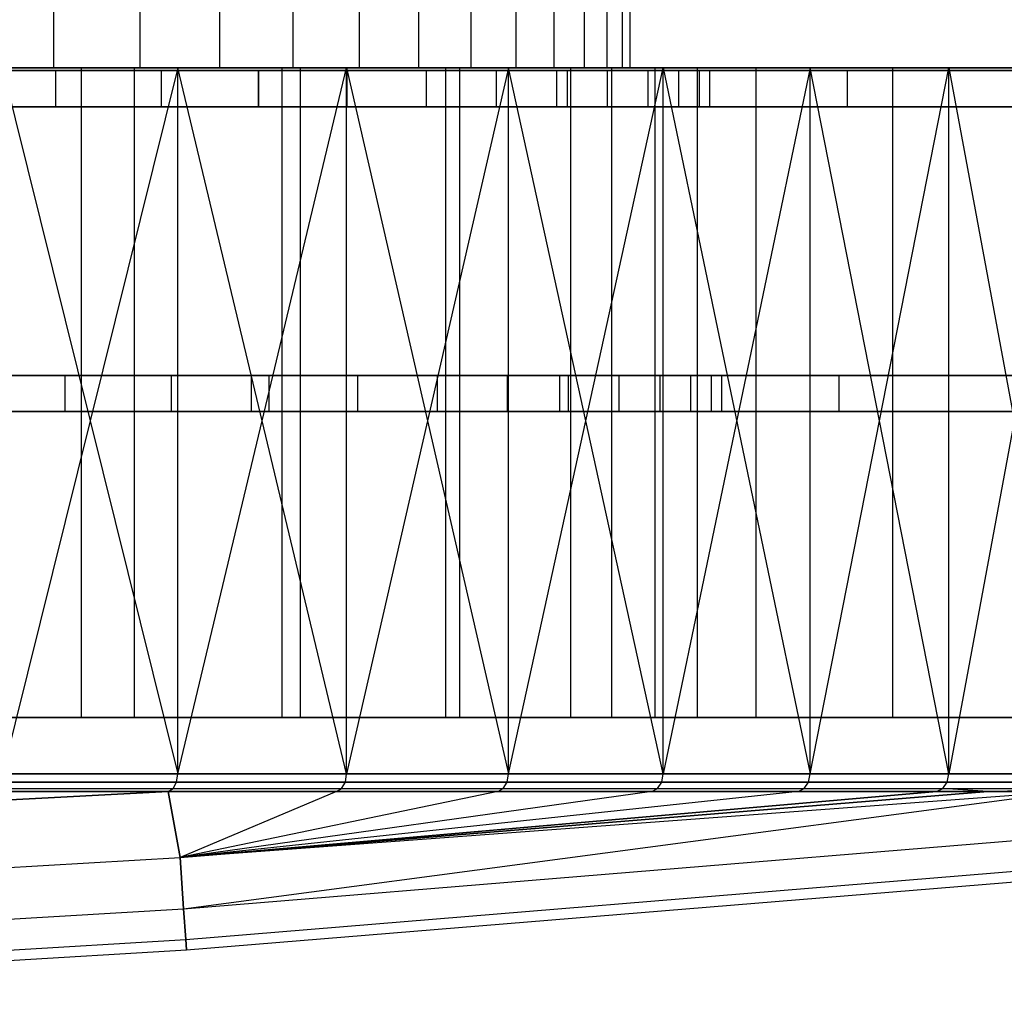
# Model space of a CAD drawing. Extents: x 0.05 to 9.49, y 0.03 to 2.7.
# Tile 23 of 26: x 7.45 to 8.53, y 0.07 to 1.14. Entities that reach past the tile are written whole.
import ezdxf

# ---------------------------------------------------------------- set-up
doc = ezdxf.new("R2010")
doc.units = 0
doc.header["$MEASUREMENT"] = 0
doc.layers.get('0').update_dxf_attribs({"color": 13, "linetype": 'CONTINUOUS'})

# ---------------------------------------------------------------- blocks, each defined once
blk = doc.blocks.new('LAMPA_KINKIET_CHINSKI_STL')
at = {"color": 0}
for p, q in [((7.4888, 2.6646, 6.7251), (7.4888, 1.0898, 6.7251)), ((7.4888, 2.6646, 6.7251), (7.4888, 1.0898, 6.7251)), ((7.5828, 2.6646, 2.956), (7.5828, 1.0898, 2.956)), ((7.5828, 2.6646, 2.956), (7.5828, 1.0898, 2.956)), ((7.6698, 2.6646, 6.4449), (7.6698, 1.0898, 6.4449)), ((7.6698, 2.6646, 6.4449), (7.6698, 1.0898, 6.4449)), ((7.7496, 2.6646, 3.245), (7.7496, 1.0898, 3.245)), ((7.7496, 2.6646, 3.245), (7.7496, 1.0898, 3.245)), ((7.822, 2.6646, 6.148), (7.822, 1.0898, 6.148)), ((7.822, 2.6646, 6.148), (7.822, 1.0898, 6.148)), ((7.8868, 2.6646, 3.5491), (7.8868, 1.0898, 3.5491)), ((7.8868, 2.6646, 3.5491), (7.8868, 1.0898, 3.5491)), ((7.9439, 2.6646, 5.8375), (7.9439, 1.0898, 5.8375)), ((7.9439, 2.6646, 5.8375), (7.9439, 1.0898, 5.8375)), ((7.993, 2.6646, 3.8653), (7.993, 1.0898, 3.8653)), ((7.993, 2.6646, 3.8653), (7.993, 1.0898, 3.8653)), ((8.0342, 2.6646, 5.5163), (8.0342, 1.0898, 5.5163)), ((8.0342, 2.6646, 5.5163), (8.0342, 1.0898, 5.5163)), ((8.0673, 2.6646, 4.1905), (8.0673, 1.0898, 4.1905)), ((8.0673, 2.6646, 4.1905), (8.0673, 1.0898, 4.1905)), ((8.0921, 2.6646, 5.1878), (8.0921, 1.0898, 5.1878)), ((8.0921, 2.6646, 5.1878), (8.0921, 1.0898, 5.1878)), ((8.1088, 2.6646, 4.5216), (8.1088, 1.0898, 4.5216)), ((8.1088, 2.6646, 4.5216), (8.1088, 1.0898, 4.5216)), ((8.1171, 2.6646, 4.8551), (8.1171, 1.0898, 4.8551)), ((8.1171, 2.6646, 4.8551), (8.1171, 1.0898, 4.8551)), ((7.1941, 1.0898, 0.8075), (7.5767, 1.0898, 1.0684)), ((7.1941, 1.0898, 0.8075), (7.5767, 1.0898, 1.0684)), ((7.2351, 1.0898, 0.7404), (7.6243, 1.0898, 1.0057)), ((7.2351, 1.0898, 0.7404), (7.6243, 1.0898, 1.0057)), ((7.5191, 1.0898, 6.817), (7.2631, 1.0898, 7.1222)), ((7.2631, 1.0898, 2.4211), (7.5191, 1.0898, 2.7263)), ((7.5191, 1.0898, 6.817), (7.2631, 1.0898, 7.1222)), ((7.2631, 1.0898, 2.4211), (7.5191, 1.0898, 2.7263)), ((7.2808, 1.0898, 6.986), (7.4888, 1.0898, 6.7251)), ((7.2808, 1.0898, 6.986), (7.4888, 1.0898, 6.7251)), ((7.5828, 1.0898, 2.956), (7.388, 1.0898, 2.6852)), ((7.5828, 1.0898, 2.956), (7.388, 1.0898, 2.6852)), ((7.7578, 1.0898, 8.3304), (7.3887, 1.0898, 8.6101)), ((7.7578, 1.0898, 8.3304), (7.3887, 1.0898, 8.6101)), ((7.6243, 1.0898, 1.0057), (7.433, 0.3199, 0.8682)), ((7.6243, 1.0898, 1.0057), (7.433, 0.3199, 0.8682)), ((7.433, 1.0898, 8.6751), (7.6243, 0.3199, 8.5376)), ((7.8084, 1.0898, 8.3908), (7.433, 1.0898, 8.6751)), ((7.433, 1.0898, 8.6751), (7.6243, 0.3199, 8.5376)), ((7.8084, 1.0898, 8.3908), (7.433, 1.0898, 8.6751)), ((7.4888, 1.0898, 6.7251), (7.6698, 1.0898, 6.4449)), ((7.4888, 1.0898, 6.7251), (7.6698, 1.0898, 6.4449)), ((7.5191, 0.3811, 6.817), (7.5191, 1.0898, 6.817)), ((7.738, 1.0898, 6.4843), (7.5191, 1.0898, 6.817)), ((7.5191, 0.3811, 6.817), (7.5191, 1.0898, 6.817)), ((7.5191, 0.3811, 2.7263), (7.5191, 1.0898, 2.7263)), ((7.5191, 1.0898, 2.7263), (7.738, 1.0898, 3.0591)), ((7.5191, 0.3811, 2.7263), (7.5191, 1.0898, 2.7263)), ((7.738, 1.0898, 6.4843), (7.5191, 1.0898, 6.817)), ((7.5191, 1.0898, 2.7263), (7.738, 1.0898, 3.0591)), ((7.5767, 1.0898, 1.0684), (7.9315, 1.0898, 1.3661)), ((7.5767, 1.0898, 1.0684), (7.9315, 1.0898, 1.3661)), ((7.5767, 1.0898, 1.0684), (7.5767, 0.3811, 1.0684)), ((7.5767, 1.0898, 1.0684), (7.5767, 0.3811, 1.0684)), ((7.7496, 1.0898, 3.245), (7.5828, 1.0898, 2.956)), ((7.7496, 1.0898, 3.245), (7.5828, 1.0898, 2.956)), ((7.8084, 0.3199, 1.1525), (7.6243, 1.0898, 1.0057)), ((7.6243, 1.0898, 1.0057), (7.9851, 1.0898, 1.3084)), ((7.8084, 0.3199, 1.1525), (7.6243, 1.0898, 1.0057)), ((7.6243, 0.3199, 1.0057), (7.6243, 1.0898, 1.0057)), ((7.6243, 0.3199, 1.0057), (7.6243, 1.0898, 1.0057)), ((7.6243, 0.3199, 8.5376), (7.8084, 1.0898, 8.3908)), ((7.6243, 0.3199, 8.5376), (7.8084, 1.0898, 8.3908)), ((7.6243, 1.0898, 1.0057), (7.9851, 1.0898, 1.3084)), ((7.6698, 1.0898, 6.4449), (7.822, 1.0898, 6.148)), ((7.6698, 1.0898, 6.4449), (7.822, 1.0898, 6.148)), ((7.738, 0.3811, 6.4843), (7.738, 1.0898, 6.4843)), ((7.9167, 1.0898, 6.1283), (7.738, 1.0898, 6.4843)), ((7.738, 0.3811, 6.4843), (7.738, 1.0898, 6.4843)), ((7.738, 0.3811, 3.0591), (7.738, 1.0898, 3.0591)), ((7.738, 1.0898, 3.0591), (7.9167, 1.0898, 3.415)), ((7.738, 0.3811, 3.0591), (7.738, 1.0898, 3.0591)), ((7.9167, 1.0898, 6.1283), (7.738, 1.0898, 6.4843)), ((7.738, 1.0898, 3.0591), (7.9167, 1.0898, 3.415)), ((7.8868, 1.0898, 3.5491), (7.7496, 1.0898, 3.245)), ((7.8868, 1.0898, 3.5491), (7.7496, 1.0898, 3.245)), ((8.0973, 1.0898, 8.0154), (7.7578, 1.0898, 8.3304)), ((7.7578, 1.0898, 8.3304), (7.7578, 0.3811, 8.3304)), ((7.7578, 1.0898, 8.3304), (7.7578, 0.3811, 8.3304)), ((8.0973, 1.0898, 8.0154), (7.7578, 1.0898, 8.3304)), ((7.9851, 1.0898, 1.3084), (7.8084, 0.3199, 1.1525)), ((7.9851, 1.0898, 1.3084), (7.8084, 0.3199, 1.1525)), ((7.8084, 1.0898, 8.3908), (7.9851, 0.3199, 8.2349)), ((8.1537, 1.0898, 8.0704), (7.8084, 1.0898, 8.3908)), ((7.8084, 0.3199, 8.3908), (7.8084, 1.0898, 8.3908)), ((7.8084, 0.3199, 8.3908), (7.8084, 1.0898, 8.3908)), ((7.8084, 1.0898, 8.3908), (7.9851, 0.3199, 8.2349)), ((8.1537, 1.0898, 8.0704), (7.8084, 1.0898, 8.3908)), ((7.822, 1.0898, 6.148), (7.9439, 1.0898, 5.8375)), ((7.822, 1.0898, 6.148), (7.9439, 1.0898, 5.8375)), ((7.993, 1.0898, 3.8653), (7.8868, 1.0898, 3.5491)), ((7.993, 1.0898, 3.8653), (7.8868, 1.0898, 3.5491)), ((7.9167, 0.3811, 6.1283), (7.9167, 1.0898, 6.1283)), ((8.053, 1.0898, 5.754), (7.9167, 1.0898, 6.1283)), ((7.9167, 0.3811, 6.1283), (7.9167, 1.0898, 6.1283)), ((7.9167, 0.3811, 3.415), (7.9167, 1.0898, 3.415)), ((7.9167, 1.0898, 3.415), (8.053, 1.0898, 3.7893)), ((7.9167, 0.3811, 3.415), (7.9167, 1.0898, 3.415)), ((8.053, 1.0898, 5.754), (7.9167, 1.0898, 6.1283)), ((7.9167, 1.0898, 3.415), (8.053, 1.0898, 3.7893)), ((7.9315, 1.0898, 1.3661), (8.2549, 1.0898, 1.6977)), ((7.9315, 1.0898, 1.3661), (8.2549, 1.0898, 1.6977)), ((7.9315, 1.0898, 1.3661), (7.9315, 0.3811, 1.3661)), ((7.9315, 1.0898, 1.3661), (7.9315, 0.3811, 1.3661)), ((7.9439, 1.0898, 5.8375), (8.0342, 1.0898, 5.5163)), ((7.9439, 1.0898, 5.8375), (8.0342, 1.0898, 5.5163)), ((8.1537, 0.3199, 1.4729), (7.9851, 1.0898, 1.3084)), ((7.9851, 1.0898, 1.3084), (8.3139, 1.0898, 1.6456)), ((8.1537, 0.3199, 1.4729), (7.9851, 1.0898, 1.3084)), ((7.9851, 0.3199, 1.3084), (7.9851, 1.0898, 1.3084)), ((7.9851, 0.3199, 1.3084), (7.9851, 1.0898, 1.3084)), ((7.9851, 0.3199, 8.2349), (8.1537, 1.0898, 8.0704)), ((7.9851, 0.3199, 8.2349), (8.1537, 1.0898, 8.0704)), ((7.9851, 1.0898, 1.3084), (8.3139, 1.0898, 1.6456)), ((8.0673, 1.0898, 4.1905), (7.993, 1.0898, 3.8653)), ((8.0673, 1.0898, 4.1905), (7.993, 1.0898, 3.8653)), ((8.0342, 1.0898, 5.5163), (8.0921, 1.0898, 5.1878)), ((8.0342, 1.0898, 5.5163), (8.0921, 1.0898, 5.1878)), ((8.053, 0.3811, 5.754), (8.053, 1.0898, 5.754)), ((8.1448, 1.0898, 5.3664), (8.053, 1.0898, 5.754)), ((8.053, 0.3811, 5.754), (8.053, 1.0898, 5.754)), ((8.053, 0.3811, 3.7893), (8.053, 1.0898, 3.7893)), ((8.053, 1.0898, 3.7893), (8.1448, 1.0898, 4.1769)), ((8.053, 0.3811, 3.7893), (8.053, 1.0898, 3.7893)), ((8.1448, 1.0898, 5.3664), (8.053, 1.0898, 5.754)), ((8.053, 1.0898, 3.7893), (8.1448, 1.0898, 4.1769)), ((8.1088, 1.0898, 4.5216), (8.0673, 1.0898, 4.1905)), ((8.1088, 1.0898, 4.5216), (8.0673, 1.0898, 4.1905)), ((8.0921, 1.0898, 5.1878), (8.1171, 1.0898, 4.8551)), ((8.0921, 1.0898, 5.1878), (8.1171, 1.0898, 4.8551)), ((8.4038, 1.0898, 7.6682), (8.0973, 1.0898, 8.0154)), ((8.0973, 1.0898, 8.0154), (8.0973, 0.3811, 8.0154)), ((8.0973, 1.0898, 8.0154), (8.0973, 0.3811, 8.0154)), ((8.4038, 1.0898, 7.6682), (8.0973, 1.0898, 8.0154)), ((8.1171, 1.0898, 4.8551), (8.1088, 1.0898, 4.5216)), ((8.1171, 1.0898, 4.8551), (8.1088, 1.0898, 4.5216)), ((8.1448, 0.3811, 5.3664), (8.1448, 1.0898, 5.3664)), ((8.1911, 1.0898, 4.9708), (8.1448, 1.0898, 5.3664)), ((8.1448, 0.3811, 5.3664), (8.1448, 1.0898, 5.3664)), ((8.1448, 0.3811, 4.1769), (8.1448, 1.0898, 4.1769)), ((8.1448, 1.0898, 4.1769), (8.1911, 1.0898, 4.5725)), ((8.1448, 0.3811, 4.1769), (8.1448, 1.0898, 4.1769)), ((8.1911, 1.0898, 4.9708), (8.1448, 1.0898, 5.3664)), ((8.1448, 1.0898, 4.1769), (8.1911, 1.0898, 4.5725)), ((8.3139, 1.0898, 1.6456), (8.1537, 0.3199, 1.4729)), ((8.3139, 1.0898, 1.6456), (8.1537, 0.3199, 1.4729)), ((8.1537, 1.0898, 8.0704), (8.3139, 0.3199, 7.8977)), ((8.4653, 1.0898, 7.7173), (8.1537, 1.0898, 8.0704)), ((8.1537, 0.3199, 8.0704), (8.1537, 1.0898, 8.0704)), ((8.1537, 0.3199, 8.0704), (8.1537, 1.0898, 8.0704)), ((8.1537, 1.0898, 8.0704), (8.3139, 0.3199, 7.8977)), ((8.4653, 1.0898, 7.7173), (8.1537, 1.0898, 8.0704)), ((8.1911, 0.3811, 4.9708), (8.1911, 1.0898, 4.9708)), ((8.1911, 0.3811, 4.5725), (8.1911, 1.0898, 4.5725)), ((8.1911, 1.0898, 4.5725), (8.1911, 1.0898, 4.9708)), ((8.1911, 0.3811, 4.9708), (8.1911, 1.0898, 4.9708)), ((8.1911, 0.3811, 4.5725), (8.1911, 1.0898, 4.5725)), ((8.1911, 1.0898, 4.5725), (8.1911, 1.0898, 4.9708)), ((8.2549, 1.0898, 1.6977), (8.5436, 1.0898, 2.0598)), ((8.2549, 1.0898, 1.6977), (8.5436, 1.0898, 2.0598)), ((8.2549, 1.0898, 1.6977), (8.2549, 0.3811, 1.6977)), ((8.2549, 1.0898, 1.6977), (8.2549, 0.3811, 1.6977)), ((8.4653, 0.3199, 1.826), (8.3139, 1.0898, 1.6456)), ((8.3139, 1.0898, 1.6456), (8.6076, 1.0898, 2.0138)), ((8.4653, 0.3199, 1.826), (8.3139, 1.0898, 1.6456)), ((8.3139, 0.3199, 1.6456), (8.3139, 1.0898, 1.6456)), ((8.3139, 0.3199, 1.6456), (8.3139, 1.0898, 1.6456)), ((8.3139, 0.3199, 7.8977), (8.4653, 1.0898, 7.7173)), ((8.3139, 0.3199, 7.8977), (8.4653, 1.0898, 7.7173)), ((8.3139, 1.0898, 1.6456), (8.6076, 1.0898, 2.0138)), ((8.6741, 1.0898, 7.2921), (8.4038, 1.0898, 7.6682)), ((8.4038, 1.0898, 7.6682), (8.4038, 0.3811, 7.6682)), ((8.4038, 1.0898, 7.6682), (8.4038, 0.3811, 7.6682)), ((8.6741, 1.0898, 7.2921), (8.4038, 1.0898, 7.6682)), ((8.6076, 1.0898, 2.0138), (8.4653, 0.3199, 1.826)), ((8.6076, 1.0898, 2.0138), (8.4653, 0.3199, 1.826)), ((8.4653, 1.0898, 7.7173), (8.6076, 0.3199, 7.5295)), ((8.7403, 1.0898, 7.3349), (8.4653, 1.0898, 7.7173)), ((8.4653, 0.3199, 7.7173), (8.4653, 1.0898, 7.7173)), ((8.4653, 0.3199, 7.7173), (8.4653, 1.0898, 7.7173)), ((8.4653, 1.0898, 7.7173), (8.6076, 0.3199, 7.5295)), ((8.7403, 1.0898, 7.3349), (8.4653, 1.0898, 7.7173)), ((7.2438, 0.7541, 2.3692), (7.5015, 0.7541, 2.6666)), ((7.2438, 0.7541, 2.3692), (7.5015, 0.7541, 2.6666)), ((7.3399, 0.7541, 8.6153), (7.7043, 0.7541, 8.3451)), ((7.7043, 0.7541, 1.1982), (7.3399, 0.7541, 0.928)), ((7.7043, 0.7541, 1.1982), (7.3399, 0.7541, 0.928)), ((7.3399, 0.7541, 8.6153), (7.7043, 0.7541, 8.3451)), ((7.6172, 0.7541, 6.7174), (7.3769, 0.7541, 7.0291)), ((7.6172, 0.7541, 6.7174), (7.3769, 0.7541, 7.0291)), ((7.5015, 0.7541, 2.6666), (7.7237, 0.7541, 2.9915)), ((7.5015, 0.7147, 2.6666), (7.5015, 0.7541, 2.6666)), ((7.5015, 0.7147, 2.6666), (7.5015, 0.7541, 2.6666)), ((7.5015, 0.7541, 2.6666), (7.7237, 0.7541, 2.9915)), ((7.8205, 0.7541, 6.3804), (7.6172, 0.7541, 6.7174)), ((7.6172, 0.7147, 6.7174), (7.6172, 0.7541, 6.7174)), ((7.8205, 0.7541, 6.3804), (7.6172, 0.7541, 6.7174)), ((7.6172, 0.7147, 6.7174), (7.6172, 0.7541, 6.7174)), ((7.7043, 0.7541, 8.3451), (8.0404, 0.7541, 8.0404)), ((8.0404, 0.7541, 1.5029), (7.7043, 0.7541, 1.1982)), ((7.7043, 0.7541, 1.1982), (7.7043, 0.7147, 1.1982)), ((8.0404, 0.7541, 1.5029), (7.7043, 0.7541, 1.1982)), ((7.7043, 0.7541, 1.1982), (7.7043, 0.7147, 1.1982)), ((7.7043, 0.7541, 8.3451), (8.0404, 0.7541, 8.0404)), ((7.7043, 0.7541, 8.3451), (7.7043, 0.7147, 8.3451)), ((7.7043, 0.7541, 8.3451), (7.7043, 0.7147, 8.3451)), ((7.7237, 0.7541, 2.9915), (7.9074, 0.7541, 3.3396)), ((7.7237, 0.7147, 2.9915), (7.7237, 0.7541, 2.9915)), ((7.7237, 0.7147, 2.9915), (7.7237, 0.7541, 2.9915)), ((7.7237, 0.7541, 2.9915), (7.9074, 0.7541, 3.3396)), ((7.984, 0.7541, 6.0223), (7.8205, 0.7541, 6.3804)), ((7.8205, 0.7147, 6.3804), (7.8205, 0.7541, 6.3804)), ((7.984, 0.7541, 6.0223), (7.8205, 0.7541, 6.3804)), ((7.8205, 0.7147, 6.3804), (7.8205, 0.7541, 6.3804)), ((7.9074, 0.7541, 3.3396), (8.0502, 0.7541, 3.7064)), ((7.9074, 0.7147, 3.3396), (7.9074, 0.7541, 3.3396)), ((7.9074, 0.7147, 3.3396), (7.9074, 0.7541, 3.3396)), ((7.9074, 0.7541, 3.3396), (8.0502, 0.7541, 3.7064)), ((8.1056, 0.7541, 5.648), (7.984, 0.7541, 6.0223)), ((7.984, 0.7147, 6.0223), (7.984, 0.7541, 6.0223)), ((8.1056, 0.7541, 5.648), (7.984, 0.7541, 6.0223)), ((7.984, 0.7147, 6.0223), (7.984, 0.7541, 6.0223)), ((8.0404, 0.7541, 8.0404), (8.3451, 0.7541, 7.7043)), ((8.3451, 0.7541, 1.839), (8.0404, 0.7541, 1.5029)), ((8.0404, 0.7541, 1.5029), (8.0404, 0.7147, 1.5029)), ((8.3451, 0.7541, 1.839), (8.0404, 0.7541, 1.5029)), ((8.0404, 0.7541, 1.5029), (8.0404, 0.7147, 1.5029)), ((8.0404, 0.7541, 8.0404), (8.3451, 0.7541, 7.7043)), ((8.0404, 0.7541, 8.0404), (8.0404, 0.7147, 8.0404)), ((8.0404, 0.7541, 8.0404), (8.0404, 0.7147, 8.0404)), ((8.0502, 0.7541, 3.7064), (8.1502, 0.7541, 4.0871)), ((8.0502, 0.7147, 3.7064), (8.0502, 0.7541, 3.7064)), ((8.0502, 0.7147, 3.7064), (8.0502, 0.7541, 3.7064)), ((8.0502, 0.7541, 3.7064), (8.1502, 0.7541, 4.0871)), ((8.1838, 0.7541, 5.2622), (8.1056, 0.7541, 5.648)), ((8.1056, 0.7147, 5.648), (8.1056, 0.7541, 5.648)), ((8.1838, 0.7541, 5.2622), (8.1056, 0.7541, 5.648)), ((8.1056, 0.7147, 5.648), (8.1056, 0.7541, 5.648)), ((8.1502, 0.7541, 4.0871), (8.2062, 0.7541, 4.4767)), ((8.1502, 0.7147, 4.0871), (8.1502, 0.7541, 4.0871)), ((8.1502, 0.7147, 4.0871), (8.1502, 0.7541, 4.0871)), ((8.1502, 0.7541, 4.0871), (8.2062, 0.7541, 4.4767)), ((8.2175, 0.7541, 4.8701), (8.1838, 0.7541, 5.2622)), ((8.1838, 0.7147, 5.2622), (8.1838, 0.7541, 5.2622)), ((8.2175, 0.7541, 4.8701), (8.1838, 0.7541, 5.2622)), ((8.1838, 0.7147, 5.2622), (8.1838, 0.7541, 5.2622)), ((8.2062, 0.7541, 4.4767), (8.2175, 0.7541, 4.8701)), ((8.2062, 0.7147, 4.4767), (8.2062, 0.7541, 4.4767)), ((8.2062, 0.7147, 4.4767), (8.2062, 0.7541, 4.4767)), ((8.2062, 0.7541, 4.4767), (8.2175, 0.7541, 4.8701)), ((8.2175, 0.7147, 4.8701), (8.2175, 0.7541, 4.8701)), ((8.2175, 0.7147, 4.8701), (8.2175, 0.7541, 4.8701)), ((8.3451, 0.7541, 7.7043), (8.6153, 0.7541, 7.3399)), ((8.6153, 0.7541, 2.2034), (8.3451, 0.7541, 1.839)), ((8.3451, 0.7541, 1.839), (8.3451, 0.7147, 1.839)), ((8.6153, 0.7541, 2.2034), (8.3451, 0.7541, 1.839)), ((8.3451, 0.7541, 1.839), (8.3451, 0.7147, 1.839)), ((8.3451, 0.7541, 7.7043), (8.6153, 0.7541, 7.3399)), ((8.3451, 0.7541, 7.7043), (8.3451, 0.7147, 7.7043)), ((8.3451, 0.7541, 7.7043), (8.3451, 0.7147, 7.7043)), ((7.5015, 0.7147, 2.6666), (7.2438, 0.7147, 2.3692)), ((7.5015, 0.7147, 2.6666), (7.2438, 0.7147, 2.3692)), ((7.3399, 0.7147, 0.928), (7.7043, 0.7147, 1.1982)), ((7.7043, 0.7147, 8.3451), (7.3399, 0.7147, 8.6153)), ((7.3399, 0.7147, 0.928), (7.7043, 0.7147, 1.1982)), ((7.7043, 0.7147, 8.3451), (7.3399, 0.7147, 8.6153)), ((7.3769, 0.7147, 7.0291), (7.6172, 0.7147, 6.7174)), ((7.3769, 0.7147, 7.0291), (7.6172, 0.7147, 6.7174)), ((7.7237, 0.7147, 2.9915), (7.5015, 0.7147, 2.6666)), ((7.7237, 0.7147, 2.9915), (7.5015, 0.7147, 2.6666)), ((7.6172, 0.7147, 6.7174), (7.8205, 0.7147, 6.3804)), ((7.6172, 0.7147, 6.7174), (7.8205, 0.7147, 6.3804)), ((7.7043, 0.7147, 1.1982), (8.0404, 0.7147, 1.5029)), ((8.0404, 0.7147, 8.0404), (7.7043, 0.7147, 8.3451)), ((7.7043, 0.7147, 1.1982), (8.0404, 0.7147, 1.5029)), ((8.0404, 0.7147, 8.0404), (7.7043, 0.7147, 8.3451)), ((7.9074, 0.7147, 3.3396), (7.7237, 0.7147, 2.9915)), ((7.9074, 0.7147, 3.3396), (7.7237, 0.7147, 2.9915)), ((7.8205, 0.7147, 6.3804), (7.984, 0.7147, 6.0223)), ((7.8205, 0.7147, 6.3804), (7.984, 0.7147, 6.0223)), ((8.0502, 0.7147, 3.7064), (7.9074, 0.7147, 3.3396)), ((8.0502, 0.7147, 3.7064), (7.9074, 0.7147, 3.3396)), ((7.984, 0.7147, 6.0223), (8.1056, 0.7147, 5.648)), ((7.984, 0.7147, 6.0223), (8.1056, 0.7147, 5.648)), ((8.0404, 0.7147, 1.5029), (8.3451, 0.7147, 1.839)), ((8.3451, 0.7147, 7.7043), (8.0404, 0.7147, 8.0404)), ((8.0404, 0.7147, 1.5029), (8.3451, 0.7147, 1.839)), ((8.3451, 0.7147, 7.7043), (8.0404, 0.7147, 8.0404)), ((8.1502, 0.7147, 4.0871), (8.0502, 0.7147, 3.7064)), ((8.1502, 0.7147, 4.0871), (8.0502, 0.7147, 3.7064)), ((8.1056, 0.7147, 5.648), (8.1838, 0.7147, 5.2622)), ((8.1056, 0.7147, 5.648), (8.1838, 0.7147, 5.2622)), ((8.2062, 0.7147, 4.4767), (8.1502, 0.7147, 4.0871)), ((8.2062, 0.7147, 4.4767), (8.1502, 0.7147, 4.0871)), ((8.1838, 0.7147, 5.2622), (8.2175, 0.7147, 4.8701)), ((8.1838, 0.7147, 5.2622), (8.2175, 0.7147, 4.8701)), ((8.2175, 0.7147, 4.8701), (8.2062, 0.7147, 4.4767)), ((8.2175, 0.7147, 4.8701), (8.2062, 0.7147, 4.4767)), ((8.3451, 0.7147, 1.839), (8.6153, 0.7147, 2.2034)), ((8.6153, 0.7147, 7.3399), (8.3451, 0.7147, 7.7043)), ((8.3451, 0.7147, 1.839), (8.6153, 0.7147, 2.2034)), ((8.6153, 0.7147, 7.3399), (8.3451, 0.7147, 7.7043)), ((7.1941, 0.3811, 0.8075), (7.5767, 0.3811, 1.0684)), ((7.1941, 0.3811, 0.8075), (7.5767, 0.3811, 1.0684)), ((7.5191, 0.3811, 6.817), (7.2631, 0.3811, 7.1222)), ((7.2631, 0.3811, 2.4211), (7.5191, 0.3811, 2.7263)), ((7.5191, 0.3811, 6.817), (7.2631, 0.3811, 7.1222)), ((7.2631, 0.3811, 2.4211), (7.5191, 0.3811, 2.7263)), ((7.7578, 0.3811, 8.3304), (7.3887, 0.3811, 8.6101)), ((7.7578, 0.3811, 8.3304), (7.3887, 0.3811, 8.6101)), ((7.738, 0.3811, 6.4843), (7.5191, 0.3811, 6.817)), ((7.5191, 0.3811, 2.7263), (7.738, 0.3811, 3.0591)), ((7.738, 0.3811, 6.4843), (7.5191, 0.3811, 6.817)), ((7.5191, 0.3811, 2.7263), (7.738, 0.3811, 3.0591)), ((7.5767, 0.3811, 1.0684), (7.9315, 0.3811, 1.3661)), ((7.5767, 0.3811, 1.0684), (7.9315, 0.3811, 1.3661)), ((7.9167, 0.3811, 6.1283), (7.738, 0.3811, 6.4843)), ((7.738, 0.3811, 3.0591), (7.9167, 0.3811, 3.415)), ((7.9167, 0.3811, 6.1283), (7.738, 0.3811, 6.4843)), ((7.738, 0.3811, 3.0591), (7.9167, 0.3811, 3.415)), ((8.0973, 0.3811, 8.0154), (7.7578, 0.3811, 8.3304)), ((8.0973, 0.3811, 8.0154), (7.7578, 0.3811, 8.3304)), ((7.9167, 0.3811, 3.415), (8.053, 0.3811, 3.7893)), ((8.053, 0.3811, 5.754), (7.9167, 0.3811, 6.1283)), ((8.053, 0.3811, 5.754), (7.9167, 0.3811, 6.1283)), ((7.9167, 0.3811, 3.415), (8.053, 0.3811, 3.7893)), ((7.9315, 0.3811, 1.3661), (8.2549, 0.3811, 1.6977)), ((7.9315, 0.3811, 1.3661), (8.2549, 0.3811, 1.6977)), ((8.053, 0.3811, 3.7893), (8.1448, 0.3811, 4.1769)), ((8.1448, 0.3811, 5.3664), (8.053, 0.3811, 5.754)), ((8.1448, 0.3811, 5.3664), (8.053, 0.3811, 5.754)), ((8.053, 0.3811, 3.7893), (8.1448, 0.3811, 4.1769)), ((8.4038, 0.3811, 7.6682), (8.0973, 0.3811, 8.0154)), ((8.4038, 0.3811, 7.6682), (8.0973, 0.3811, 8.0154)), ((8.1448, 0.3811, 4.1769), (8.1911, 0.3811, 4.5725)), ((8.1911, 0.3811, 4.9708), (8.1448, 0.3811, 5.3664)), ((8.1911, 0.3811, 4.9708), (8.1448, 0.3811, 5.3664)), ((8.1448, 0.3811, 4.1769), (8.1911, 0.3811, 4.5725)), ((8.1911, 0.3811, 4.5725), (8.1911, 0.3811, 4.9708)), ((8.1911, 0.3811, 4.5725), (8.1911, 0.3811, 4.9708)), ((8.2549, 0.3811, 1.6977), (8.5436, 0.3811, 2.0598)), ((8.2549, 0.3811, 1.6977), (8.5436, 0.3811, 2.0598)), ((8.6741, 0.3811, 7.2921), (8.4038, 0.3811, 7.6682)), ((8.6741, 0.3811, 7.2921), (8.4038, 0.3811, 7.6682)), ((7.6243, 0.3199, 1.0057), (7.433, 0.3199, 0.8682)), ((7.433, 0.3199, 8.6751), (7.6243, 0.3199, 8.5376)), ((7.433, 0.3199, 8.6751), (7.6243, 0.3199, 8.5376)), ((7.6243, 0.3199, 1.0057), (7.433, 0.3199, 0.8682)), ((7.6229, 0.3107, 8.5358), (7.6243, 0.3199, 8.5376)), ((7.6229, 0.3107, 8.5358), (7.6243, 0.3199, 8.5376)), ((7.6229, 0.3107, 1.0075), (7.6243, 0.3199, 1.0057)), ((7.6229, 0.3107, 1.0075), (7.6243, 0.3199, 1.0057)), ((7.8084, 0.3199, 1.1525), (7.6243, 0.3199, 1.0057)), ((7.6243, 0.3199, 8.5376), (7.8084, 0.3199, 8.3908)), ((7.6243, 0.3199, 8.5376), (7.8084, 0.3199, 8.3908)), ((7.8084, 0.3199, 1.1525), (7.6243, 0.3199, 1.0057)), ((7.807, 0.3107, 8.389), (7.8084, 0.3199, 8.3908)), ((7.807, 0.3107, 8.389), (7.8084, 0.3199, 8.3908)), ((7.807, 0.3107, 1.1543), (7.8084, 0.3199, 1.1525)), ((7.807, 0.3107, 1.1543), (7.8084, 0.3199, 1.1525)), ((7.9851, 0.3199, 1.3084), (7.8084, 0.3199, 1.1525)), ((7.8084, 0.3199, 8.3908), (7.9851, 0.3199, 8.2349)), ((7.8084, 0.3199, 8.3908), (7.9851, 0.3199, 8.2349)), ((7.9851, 0.3199, 1.3084), (7.8084, 0.3199, 1.1525)), ((7.9835, 0.3107, 8.2332), (7.9851, 0.3199, 8.2349)), ((7.9835, 0.3107, 8.2332), (7.9851, 0.3199, 8.2349)), ((7.9835, 0.3107, 1.3101), (7.9851, 0.3199, 1.3084)), ((7.9835, 0.3107, 1.3101), (7.9851, 0.3199, 1.3084)), ((8.1537, 0.3199, 1.4729), (7.9851, 0.3199, 1.3084)), ((7.9851, 0.3199, 8.2349), (8.1537, 0.3199, 8.0704)), ((7.9851, 0.3199, 8.2349), (8.1537, 0.3199, 8.0704)), ((8.1537, 0.3199, 1.4729), (7.9851, 0.3199, 1.3084)), ((8.1521, 0.3107, 8.0688), (8.1537, 0.3199, 8.0704)), ((8.1521, 0.3107, 8.0688), (8.1537, 0.3199, 8.0704)), ((8.1521, 0.3107, 1.4745), (8.1537, 0.3199, 1.4729)), ((8.1521, 0.3107, 1.4745), (8.1537, 0.3199, 1.4729)), ((8.3139, 0.3199, 1.6456), (8.1537, 0.3199, 1.4729)), ((8.1537, 0.3199, 8.0704), (8.3139, 0.3199, 7.8977)), ((8.1537, 0.3199, 8.0704), (8.3139, 0.3199, 7.8977)), ((8.3139, 0.3199, 1.6456), (8.1537, 0.3199, 1.4729)), ((8.3122, 0.3107, 7.8962), (8.3139, 0.3199, 7.8977)), ((8.3122, 0.3107, 7.8962), (8.3139, 0.3199, 7.8977)), ((8.3122, 0.3107, 1.6471), (8.3139, 0.3199, 1.6456)), ((8.3122, 0.3107, 1.6471), (8.3139, 0.3199, 1.6456)), ((8.4653, 0.3199, 1.826), (8.3139, 0.3199, 1.6456)), ((8.3139, 0.3199, 7.8977), (8.4653, 0.3199, 7.7173)), ((8.3139, 0.3199, 7.8977), (8.4653, 0.3199, 7.7173)), ((8.4653, 0.3199, 1.826), (8.3139, 0.3199, 1.6456)), ((8.4636, 0.3107, 7.7159), (8.4653, 0.3199, 7.7173)), ((8.4636, 0.3107, 7.7159), (8.4653, 0.3199, 7.7173)), ((8.4636, 0.3107, 1.8274), (8.4653, 0.3199, 1.826)), ((8.4636, 0.3107, 1.8274), (8.4653, 0.3199, 1.826)), ((8.6076, 0.3199, 2.0138), (8.4653, 0.3199, 1.826)), ((8.4653, 0.3199, 7.7173), (8.6076, 0.3199, 7.5295)), ((8.4653, 0.3199, 7.7173), (8.6076, 0.3199, 7.5295)), ((8.6076, 0.3199, 2.0138), (8.4653, 0.3199, 1.826)), ((7.4282, 0.3036, 0.8752), (7.6191, 0.3036, 1.0125)), ((7.4282, 0.3036, 8.6681), (7.6191, 0.3036, 8.5308)), ((7.4282, 0.3036, 0.8752), (7.6191, 0.3036, 1.0125)), ((7.4282, 0.3036, 8.6681), (7.6191, 0.3036, 8.5308)), ((7.4317, 0.3107, 8.6733), (7.6229, 0.3107, 8.5358)), ((7.6229, 0.3107, 1.0075), (7.4317, 0.3107, 0.87)), ((7.4317, 0.3107, 8.6733), (7.6229, 0.3107, 8.5358)), ((7.6229, 0.3107, 1.0075), (7.4317, 0.3107, 0.87)), ((7.6138, 0.3003, 1.0195), (7.6191, 0.3036, 1.0125)), ((7.6138, 0.3003, 1.0195), (7.6191, 0.3036, 1.0125)), ((7.6138, 0.3003, 8.5238), (7.6191, 0.3036, 8.5308)), ((7.6138, 0.3003, 8.5238), (7.6191, 0.3036, 8.5308)), ((7.6191, 0.3036, 8.5308), (7.6229, 0.3107, 8.5358)), ((7.6191, 0.3036, 8.5308), (7.6229, 0.3107, 8.5358)), ((7.6191, 0.3036, 1.0125), (7.6229, 0.3107, 1.0075)), ((7.6191, 0.3036, 1.0125), (7.6229, 0.3107, 1.0075)), ((7.6191, 0.3036, 1.0125), (7.8029, 0.3036, 1.1591)), ((7.6191, 0.3036, 8.5308), (7.8029, 0.3036, 8.3842)), ((7.6191, 0.3036, 1.0125), (7.8029, 0.3036, 1.1591)), ((7.6191, 0.3036, 8.5308), (7.8029, 0.3036, 8.3842)), ((7.6229, 0.3107, 8.5358), (7.807, 0.3107, 8.389)), ((7.807, 0.3107, 1.1543), (7.6229, 0.3107, 1.0075)), ((7.6229, 0.3107, 8.5358), (7.807, 0.3107, 8.389)), ((7.807, 0.3107, 1.1543), (7.6229, 0.3107, 1.0075)), ((7.7973, 0.3003, 1.1659), (7.8029, 0.3036, 1.1591)), ((7.7973, 0.3003, 1.1659), (7.8029, 0.3036, 1.1591)), ((7.7973, 0.3003, 8.3774), (7.8029, 0.3036, 8.3842)), ((7.7973, 0.3003, 8.3774), (7.8029, 0.3036, 8.3842)), ((7.8029, 0.3036, 8.3842), (7.807, 0.3107, 8.389)), ((7.8029, 0.3036, 8.3842), (7.807, 0.3107, 8.389)), ((7.8029, 0.3036, 1.1591), (7.807, 0.3107, 1.1543)), ((7.8029, 0.3036, 1.1591), (7.807, 0.3107, 1.1543)), ((7.8029, 0.3036, 1.1591), (7.9792, 0.3036, 1.3147)), ((7.8029, 0.3036, 8.3842), (7.9792, 0.3036, 8.2286)), ((7.8029, 0.3036, 1.1591), (7.9792, 0.3036, 1.3147)), ((7.8029, 0.3036, 8.3842), (7.9792, 0.3036, 8.2286)), ((7.807, 0.3107, 8.389), (7.9835, 0.3107, 8.2332)), ((7.9835, 0.3107, 1.3101), (7.807, 0.3107, 1.1543)), ((7.807, 0.3107, 8.389), (7.9835, 0.3107, 8.2332)), ((7.9835, 0.3107, 1.3101), (7.807, 0.3107, 1.1543)), ((7.9732, 0.3003, 1.3212), (7.9792, 0.3036, 1.3147)), ((7.9732, 0.3003, 1.3212), (7.9792, 0.3036, 1.3147)), ((7.9732, 0.3003, 8.2221), (7.9792, 0.3036, 8.2286)), ((7.9732, 0.3003, 8.2221), (7.9792, 0.3036, 8.2286)), ((7.9792, 0.3036, 8.2286), (7.9835, 0.3107, 8.2332)), ((7.9792, 0.3036, 8.2286), (7.9835, 0.3107, 8.2332)), ((7.9792, 0.3036, 1.3147), (7.9835, 0.3107, 1.3101)), ((7.9792, 0.3036, 1.3147), (7.9835, 0.3107, 1.3101)), ((7.9792, 0.3036, 1.3147), (8.1476, 0.3036, 1.4789)), ((7.9792, 0.3036, 8.2286), (8.1476, 0.3036, 8.0644)), ((7.9792, 0.3036, 1.3147), (8.1476, 0.3036, 1.4789)), ((7.9792, 0.3036, 8.2286), (8.1476, 0.3036, 8.0644)), ((7.9835, 0.3107, 8.2332), (8.1521, 0.3107, 8.0688)), ((8.1521, 0.3107, 1.4745), (7.9835, 0.3107, 1.3101)), ((7.9835, 0.3107, 8.2332), (8.1521, 0.3107, 8.0688)), ((8.1521, 0.3107, 1.4745), (7.9835, 0.3107, 1.3101)), ((8.1412, 0.3003, 1.485), (8.1476, 0.3036, 1.4789)), ((8.1412, 0.3003, 1.485), (8.1476, 0.3036, 1.4789)), ((8.1412, 0.3003, 8.0583), (8.1476, 0.3036, 8.0644)), ((8.1412, 0.3003, 8.0583), (8.1476, 0.3036, 8.0644)), ((8.1476, 0.3036, 8.0644), (8.1521, 0.3107, 8.0688)), ((8.1476, 0.3036, 8.0644), (8.1521, 0.3107, 8.0688)), ((8.1476, 0.3036, 1.4789), (8.1521, 0.3107, 1.4745)), ((8.1476, 0.3036, 1.4789), (8.1521, 0.3107, 1.4745)), ((8.1476, 0.3036, 1.4789), (8.3075, 0.3036, 1.6512)), ((8.1476, 0.3036, 8.0644), (8.3075, 0.3036, 7.8921)), ((8.1476, 0.3036, 1.4789), (8.3075, 0.3036, 1.6512)), ((8.1476, 0.3036, 8.0644), (8.3075, 0.3036, 7.8921)), ((8.1521, 0.3107, 8.0688), (8.3122, 0.3107, 7.8962)), ((8.3122, 0.3107, 1.6471), (8.1521, 0.3107, 1.4745)), ((8.1521, 0.3107, 8.0688), (8.3122, 0.3107, 7.8962)), ((8.3122, 0.3107, 1.6471), (8.1521, 0.3107, 1.4745)), ((8.3009, 0.3003, 1.6571), (8.3075, 0.3036, 1.6512)), ((8.3009, 0.3003, 1.6571), (8.3075, 0.3036, 1.6512)), ((8.3009, 0.3003, 7.8862), (8.3075, 0.3036, 7.8921)), ((8.3009, 0.3003, 7.8862), (8.3075, 0.3036, 7.8921)), ((8.3075, 0.3036, 7.8921), (8.3122, 0.3107, 7.8962)), ((8.3075, 0.3036, 7.8921), (8.3122, 0.3107, 7.8962)), ((8.3075, 0.3036, 1.6512), (8.3122, 0.3107, 1.6471)), ((8.3075, 0.3036, 1.6512), (8.3122, 0.3107, 1.6471)), ((8.3075, 0.3036, 1.6512), (8.4587, 0.3036, 1.8314)), ((8.3075, 0.3036, 7.8921), (8.4587, 0.3036, 7.7119)), ((8.3075, 0.3036, 1.6512), (8.4587, 0.3036, 1.8314)), ((8.3075, 0.3036, 7.8921), (8.4587, 0.3036, 7.7119)), ((8.3122, 0.3107, 7.8962), (8.4636, 0.3107, 7.7159)), ((8.4636, 0.3107, 1.8274), (8.3122, 0.3107, 1.6471)), ((8.3122, 0.3107, 7.8962), (8.4636, 0.3107, 7.7159)), ((8.4636, 0.3107, 1.8274), (8.3122, 0.3107, 1.6471)), ((8.4517, 0.3003, 1.8369), (8.4587, 0.3036, 1.8314)), ((8.4517, 0.3003, 1.8369), (8.4587, 0.3036, 1.8314)), ((8.4517, 0.3003, 7.7064), (8.4587, 0.3036, 7.7119)), ((8.4517, 0.3003, 7.7064), (8.4587, 0.3036, 7.7119)), ((8.4587, 0.3036, 7.7119), (8.4636, 0.3107, 7.7159)), ((8.4587, 0.3036, 7.7119), (8.4636, 0.3107, 7.7159)), ((8.4587, 0.3036, 1.8314), (8.4636, 0.3107, 1.8274)), ((8.4587, 0.3036, 1.8314), (8.4636, 0.3107, 1.8274)), ((8.5079, 0.3003, 1.9087), (8.4587, 0.3036, 1.8314)), ((8.4587, 0.3036, 1.8314), (8.6006, 0.3036, 2.0188)), ((8.5079, 0.3003, 1.9087), (8.4587, 0.3036, 1.8314)), ((8.4587, 0.3036, 7.7119), (8.6006, 0.3036, 7.5245)), ((8.4587, 0.3036, 1.8314), (8.6006, 0.3036, 2.0188)), ((8.5079, 0.3003, 7.6346), (8.4587, 0.3036, 7.7119)), ((8.5079, 0.3003, 7.6346), (8.4587, 0.3036, 7.7119)), ((8.4587, 0.3036, 7.7119), (8.6006, 0.3036, 7.5245)), ((8.4636, 0.3107, 7.7159), (8.6057, 0.3107, 7.5282)), ((8.6057, 0.3107, 2.0151), (8.4636, 0.3107, 1.8274)), ((8.4636, 0.3107, 7.7159), (8.6057, 0.3107, 7.5282)), ((8.6057, 0.3107, 2.0151), (8.4636, 0.3107, 1.8274)), ((8.5079, 0.3003, 1.9087), (8.6006, 0.3036, 2.0188)), ((8.5079, 0.3003, 1.9087), (8.6006, 0.3036, 2.0188)), ((8.5079, 0.3003, 7.6346), (8.6006, 0.3036, 7.5245)), ((8.5079, 0.3003, 7.6346), (8.6006, 0.3036, 7.5245)), ((7.6138, 0.3003, 8.5238), (6.6722, 0.2508, 8.5854)), ((7.6138, 0.3003, 8.5238), (6.6722, 0.2508, 8.5854)), ((6.6722, 0.2508, 0.9579), (7.6138, 0.3003, 1.0195)), ((6.6722, 0.2508, 0.9579), (7.6138, 0.3003, 1.0195)), ((7.6138, 0.3003, 8.5238), (7.4232, 0.3003, 8.6608)), ((7.4232, 0.3003, 0.8825), (7.6138, 0.3003, 1.0195)), ((7.4232, 0.3003, 0.8825), (7.6138, 0.3003, 1.0195)), ((7.6138, 0.3003, 8.5238), (7.4232, 0.3003, 8.6608)), ((7.6138, 0.3003, 8.5238), (7.6267, 0.2284, 7.6338)), ((7.6138, 0.3003, 1.0195), (7.7973, 0.3003, 1.1659)), ((7.6267, 0.2284, 1.9095), (7.6138, 0.3003, 1.0195)), ((7.7973, 0.3003, 8.3774), (7.6138, 0.3003, 8.5238)), ((7.6138, 0.3003, 8.5238), (7.6267, 0.2284, 7.6338)), ((7.6267, 0.2284, 1.9095), (7.6138, 0.3003, 1.0195)), ((7.6138, 0.3003, 1.0195), (7.7973, 0.3003, 1.1659)), ((7.7973, 0.3003, 8.3774), (7.6138, 0.3003, 8.5238)), ((7.6267, 0.2284, 7.6338), (8.4517, 0.3003, 7.7064)), ((8.3009, 0.3003, 7.8862), (7.6267, 0.2284, 7.6338)), ((8.1412, 0.3003, 8.0583), (7.6267, 0.2284, 7.6338)), ((8.3009, 0.3003, 7.8862), (7.6267, 0.2284, 7.6338)), ((8.1412, 0.3003, 8.0583), (7.6267, 0.2284, 7.6338)), ((7.9732, 0.3003, 8.2221), (7.6267, 0.2284, 7.6338)), ((7.9732, 0.3003, 8.2221), (7.6267, 0.2284, 7.6338)), ((7.7973, 0.3003, 8.3774), (7.6267, 0.2284, 7.6338)), ((8.5934, 0.3003, 7.5193), (7.6267, 0.2284, 7.6338)), ((8.5934, 0.3003, 7.5193), (7.6267, 0.2284, 7.6338)), ((8.5079, 0.3003, 7.6346), (7.6267, 0.2284, 7.6338)), ((8.5079, 0.3003, 7.6346), (7.6267, 0.2284, 7.6338)), ((7.6267, 0.2284, 7.6338), (8.4517, 0.3003, 7.7064)), ((7.6267, 0.2284, 1.9095), (8.5079, 0.3003, 1.9087)), ((7.7973, 0.3003, 1.1659), (7.6267, 0.2284, 1.9095)), ((7.7973, 0.3003, 1.1659), (7.6267, 0.2284, 1.9095)), ((7.9732, 0.3003, 1.3212), (7.6267, 0.2284, 1.9095)), ((7.9732, 0.3003, 1.3212), (7.6267, 0.2284, 1.9095)), ((8.1412, 0.3003, 1.485), (7.6267, 0.2284, 1.9095)), ((8.3009, 0.3003, 1.6571), (7.6267, 0.2284, 1.9095)), ((8.1412, 0.3003, 1.485), (7.6267, 0.2284, 1.9095)), ((8.3009, 0.3003, 1.6571), (7.6267, 0.2284, 1.9095)), ((8.4517, 0.3003, 1.8369), (7.6267, 0.2284, 1.9095)), ((8.4517, 0.3003, 1.8369), (7.6267, 0.2284, 1.9095)), ((7.6267, 0.2284, 1.9095), (8.5079, 0.3003, 1.9087)), ((7.7973, 0.3003, 8.3774), (7.6267, 0.2284, 7.6338)), ((7.6306, 0.1725, 6.6806), (8.5934, 0.3003, 7.5193)), ((7.6306, 0.1725, 2.8627), (8.5934, 0.3003, 2.024)), ((7.6306, 0.1725, 6.6806), (8.5934, 0.3003, 7.5193)), ((7.6306, 0.1725, 2.8627), (8.5934, 0.3003, 2.024)), ((7.9732, 0.3003, 8.2221), (7.7973, 0.3003, 8.3774)), ((7.7973, 0.3003, 1.1659), (7.9732, 0.3003, 1.3212)), ((7.7973, 0.3003, 1.1659), (7.9732, 0.3003, 1.3212)), ((7.9732, 0.3003, 8.2221), (7.7973, 0.3003, 8.3774)), ((8.1412, 0.3003, 8.0583), (7.9732, 0.3003, 8.2221)), ((7.9732, 0.3003, 1.3212), (8.1412, 0.3003, 1.485)), ((7.9732, 0.3003, 1.3212), (8.1412, 0.3003, 1.485)), ((8.1412, 0.3003, 8.0583), (7.9732, 0.3003, 8.2221)), ((8.3009, 0.3003, 7.8862), (8.1412, 0.3003, 8.0583)), ((8.1412, 0.3003, 1.485), (8.3009, 0.3003, 1.6571)), ((8.1412, 0.3003, 1.485), (8.3009, 0.3003, 1.6571)), ((8.3009, 0.3003, 7.8862), (8.1412, 0.3003, 8.0583)), ((8.4517, 0.3003, 7.7064), (8.3009, 0.3003, 7.8862)), ((8.3009, 0.3003, 1.6571), (8.4517, 0.3003, 1.8369)), ((8.3009, 0.3003, 1.6571), (8.4517, 0.3003, 1.8369)), ((8.4517, 0.3003, 7.7064), (8.3009, 0.3003, 7.8862)), ((8.5079, 0.3003, 7.6346), (8.4517, 0.3003, 7.7064)), ((8.4517, 0.3003, 1.8369), (8.5079, 0.3003, 1.9087)), ((8.4517, 0.3003, 1.8369), (8.5079, 0.3003, 1.9087)), ((8.5079, 0.3003, 7.6346), (8.4517, 0.3003, 7.7064)), ((8.5934, 0.3003, 7.5193), (8.5079, 0.3003, 7.6346)), ((8.5079, 0.3003, 1.9087), (8.5934, 0.3003, 2.024)), ((8.5079, 0.3003, 1.9087), (8.5934, 0.3003, 2.024)), ((8.5934, 0.3003, 7.5193), (8.5079, 0.3003, 7.6346)), ((7.6306, 0.1725, 6.6806), (8.5812, 0.2508, 6.6806)), ((7.6306, 0.1725, 6.6806), (8.5812, 0.2508, 6.6806)), ((7.6306, 0.1725, 2.8627), (8.5812, 0.2508, 2.8627)), ((7.6306, 0.1725, 2.8627), (8.5812, 0.2508, 2.8627)), ((6.6759, 0.1725, 7.6338), (7.6267, 0.2284, 7.6338)), ((6.6759, 0.1725, 7.6338), (7.6267, 0.2284, 7.6338)), ((6.6759, 0.1725, 1.9095), (7.6267, 0.2284, 1.9095)), ((6.6759, 0.1725, 1.9095), (7.6267, 0.2284, 1.9095)), ((7.6267, 0.2284, 7.6338), (7.6306, 0.1725, 6.6806)), ((7.6306, 0.1725, 2.8627), (7.6267, 0.2284, 1.9095)), ((7.6267, 0.2284, 7.6338), (7.6306, 0.1725, 6.6806)), ((7.6306, 0.1725, 2.8627), (7.6267, 0.2284, 1.9095)), ((7.633, 0.1389, 5.7264), (8.5843, 0.2173, 5.7264)), ((7.633, 0.1389, 5.7264), (8.5843, 0.2173, 5.7264)), ((7.633, 0.1389, 3.8169), (8.5843, 0.2173, 3.8169)), ((7.633, 0.1389, 3.8169), (8.5843, 0.2173, 3.8169)), ((7.6338, 0.1277, 4.7717), (8.5854, 0.2061, 4.7717)), ((7.6338, 0.1277, 4.7717), (8.5854, 0.2061, 4.7717)), ((6.6785, 0.1165, 6.6806), (7.6306, 0.1725, 6.6806)), ((6.6785, 0.1165, 6.6806), (7.6306, 0.1725, 6.6806)), ((6.6785, 0.1165, 2.8627), (7.6306, 0.1725, 2.8627)), ((6.6785, 0.1165, 2.8627), (7.6306, 0.1725, 2.8627)), ((7.6306, 0.1725, 6.6806), (7.633, 0.1389, 5.7264)), ((7.633, 0.1389, 3.8169), (7.6306, 0.1725, 2.8627)), ((7.6306, 0.1725, 6.6806), (7.633, 0.1389, 5.7264)), ((7.633, 0.1389, 3.8169), (7.6306, 0.1725, 2.8627)), ((6.6801, 0.0828, 5.7264), (7.633, 0.1389, 5.7264)), ((6.6801, 0.0828, 5.7264), (7.633, 0.1389, 5.7264)), ((6.6801, 0.0828, 3.8169), (7.633, 0.1389, 3.8169)), ((6.6801, 0.0828, 3.8169), (7.633, 0.1389, 3.8169)), ((7.633, 0.1389, 5.7264), (7.6338, 0.1277, 4.7717)), ((7.6338, 0.1277, 4.7717), (7.633, 0.1389, 3.8169)), ((7.633, 0.1389, 5.7264), (7.6338, 0.1277, 4.7717)), ((7.6338, 0.1277, 4.7717), (7.633, 0.1389, 3.8169)), ((6.6806, 0.0716, 4.7717), (7.6338, 0.1277, 4.7717)), ((6.6806, 0.0716, 4.7717), (7.6338, 0.1277, 4.7717))]:
    blk.add_line(p, q, dxfattribs=at)
blk = doc.blocks.new('GRUPUJ_1')
at = {"color": 0}
for p, q in [((7.1857, 1.0599, 2.331), (7.4425, 1.0599, 2.6273)), ((7.1857, 1.0599, 2.331), (7.4425, 1.0599, 2.6273)), ((7.2978, 1.0599, 8.578), (7.6632, 1.0599, 8.3071)), ((7.6632, 1.0599, 1.1417), (7.2978, 1.0599, 0.8708)), ((7.6632, 1.0599, 1.1417), (7.2978, 1.0599, 0.8708)), ((7.2978, 1.0599, 8.578), (7.6632, 1.0599, 8.3071)), ((7.5578, 1.0599, 6.6628), (7.3183, 1.0599, 6.9733)), ((7.5578, 1.0599, 6.6628), (7.3183, 1.0599, 6.9733)), ((7.4425, 1.0599, 2.6273), (7.6638, 1.0599, 2.951)), ((7.4425, 1.0205, 2.6273), (7.4425, 1.0599, 2.6273)), ((7.4425, 1.0599, 2.6273), (7.6638, 1.0599, 2.951)), ((7.4425, 1.0205, 2.6273), (7.4425, 1.0599, 2.6273)), ((7.5578, 1.0205, 6.6628), (7.5578, 1.0599, 6.6628)), ((7.7602, 1.0599, 6.327), (7.5578, 1.0599, 6.6628)), ((7.7602, 1.0599, 6.327), (7.5578, 1.0599, 6.6628)), ((7.5578, 1.0205, 6.6628), (7.5578, 1.0599, 6.6628)), ((7.6632, 1.0599, 8.3071), (8.0002, 1.0599, 8.0016)), ((8.0002, 1.0599, 1.4472), (7.6632, 1.0599, 1.1417)), ((7.6632, 1.0599, 1.1417), (7.6632, 1.0205, 1.1417)), ((7.6632, 1.0599, 8.3071), (7.6632, 1.0205, 8.3071)), ((8.0002, 1.0599, 1.4472), (7.6632, 1.0599, 1.1417)), ((7.6632, 1.0599, 1.1417), (7.6632, 1.0205, 1.1417)), ((7.6632, 1.0599, 8.3071), (8.0002, 1.0599, 8.0016)), ((7.6632, 1.0599, 8.3071), (7.6632, 1.0205, 8.3071)), ((7.6638, 1.0599, 2.951), (7.8468, 1.0599, 3.2978)), ((7.6638, 1.0205, 2.951), (7.6638, 1.0599, 2.951)), ((7.6638, 1.0205, 2.951), (7.6638, 1.0599, 2.951)), ((7.6638, 1.0599, 2.951), (7.8468, 1.0599, 3.2978)), ((7.7602, 1.0205, 6.327), (7.7602, 1.0599, 6.327)), ((7.9231, 1.0599, 5.9704), (7.7602, 1.0599, 6.327)), ((7.7602, 1.0205, 6.327), (7.7602, 1.0599, 6.327)), ((7.9231, 1.0599, 5.9704), (7.7602, 1.0599, 6.327)), ((7.8468, 1.0599, 3.2978), (7.989, 1.0599, 3.6632)), ((7.8468, 1.0205, 3.2978), (7.8468, 1.0599, 3.2978)), ((7.8468, 1.0599, 3.2978), (7.989, 1.0599, 3.6632)), ((7.8468, 1.0205, 3.2978), (7.8468, 1.0599, 3.2978)), ((7.9231, 1.0205, 5.9704), (7.9231, 1.0599, 5.9704)), ((7.9231, 1.0205, 5.9704), (7.9231, 1.0599, 5.9704)), ((8.0443, 1.0599, 5.5974), (7.9231, 1.0599, 5.9704)), ((8.0443, 1.0599, 5.5974), (7.9231, 1.0599, 5.9704)), ((7.989, 1.0599, 3.6632), (8.0887, 1.0599, 4.0424)), ((7.989, 1.0205, 3.6632), (7.989, 1.0599, 3.6632)), ((7.989, 1.0205, 3.6632), (7.989, 1.0599, 3.6632)), ((7.989, 1.0599, 3.6632), (8.0887, 1.0599, 4.0424)), ((8.0002, 1.0599, 8.0016), (8.3056, 1.0599, 7.6646)), ((8.3056, 1.0599, 1.7842), (8.0002, 1.0599, 1.4472)), ((8.3056, 1.0599, 1.7842), (8.0002, 1.0599, 1.4472)), ((8.0002, 1.0599, 1.4472), (8.0002, 1.0205, 1.4472)), ((8.0002, 1.0599, 1.4472), (8.0002, 1.0205, 1.4472)), ((8.0002, 1.0599, 8.0016), (8.3056, 1.0599, 7.6646)), ((8.0002, 1.0599, 8.0016), (8.0002, 1.0205, 8.0016)), ((8.0002, 1.0599, 8.0016), (8.0002, 1.0205, 8.0016)), ((8.0443, 1.0205, 5.5974), (8.0443, 1.0599, 5.5974)), ((8.0443, 1.0205, 5.5974), (8.0443, 1.0599, 5.5974)), ((8.1222, 1.0599, 5.2131), (8.0443, 1.0599, 5.5974)), ((8.1222, 1.0599, 5.2131), (8.0443, 1.0599, 5.5974)), ((8.0887, 1.0599, 4.0424), (8.1445, 1.0599, 4.4305)), ((8.0887, 1.0205, 4.0424), (8.0887, 1.0599, 4.0424)), ((8.0887, 1.0599, 4.0424), (8.1445, 1.0599, 4.4305)), ((8.0887, 1.0205, 4.0424), (8.0887, 1.0599, 4.0424)), ((8.1222, 1.0205, 5.2131), (8.1222, 1.0599, 5.2131)), ((8.1557, 1.0599, 4.8225), (8.1222, 1.0599, 5.2131)), ((8.1222, 1.0205, 5.2131), (8.1222, 1.0599, 5.2131)), ((8.1557, 1.0599, 4.8225), (8.1222, 1.0599, 5.2131)), ((8.1445, 1.0205, 4.4305), (8.1445, 1.0599, 4.4305)), ((8.1445, 1.0599, 4.4305), (8.1557, 1.0599, 4.8225)), ((8.1445, 1.0599, 4.4305), (8.1557, 1.0599, 4.8225)), ((8.1445, 1.0205, 4.4305), (8.1445, 1.0599, 4.4305)), ((8.1557, 1.0205, 4.8225), (8.1557, 1.0599, 4.8225)), ((8.1557, 1.0205, 4.8225), (8.1557, 1.0599, 4.8225)), ((8.3056, 1.0599, 7.6646), (8.5766, 1.0599, 7.2993)), ((8.5766, 1.0599, 2.1495), (8.3056, 1.0599, 1.7842)), ((8.5766, 1.0599, 2.1495), (8.3056, 1.0599, 1.7842)), ((8.3056, 1.0599, 1.7842), (8.3056, 1.0205, 1.7842)), ((8.3056, 1.0599, 1.7842), (8.3056, 1.0205, 1.7842)), ((8.3056, 1.0599, 7.6646), (8.3056, 1.0205, 7.6646)), ((8.3056, 1.0599, 7.6646), (8.5766, 1.0599, 7.2993)), ((8.3056, 1.0599, 7.6646), (8.3056, 1.0205, 7.6646)), ((7.4425, 1.0205, 2.6273), (7.1857, 1.0205, 2.331)), ((7.4425, 1.0205, 2.6273), (7.1857, 1.0205, 2.331)), ((7.2978, 1.0205, 0.8708), (7.6632, 1.0205, 1.1417)), ((7.6632, 1.0205, 8.3071), (7.2978, 1.0205, 8.578)), ((7.2978, 1.0205, 0.8708), (7.6632, 1.0205, 1.1417)), ((7.6632, 1.0205, 8.3071), (7.2978, 1.0205, 8.578)), ((7.3183, 1.0205, 6.9733), (7.5578, 1.0205, 6.6628)), ((7.3183, 1.0205, 6.9733), (7.5578, 1.0205, 6.6628)), ((7.6638, 1.0205, 2.951), (7.4425, 1.0205, 2.6273)), ((7.6638, 1.0205, 2.951), (7.4425, 1.0205, 2.6273)), ((7.5578, 1.0205, 6.6628), (7.7602, 1.0205, 6.327)), ((7.5578, 1.0205, 6.6628), (7.7602, 1.0205, 6.327)), ((8.0002, 1.0205, 8.0016), (7.6632, 1.0205, 8.3071)), ((7.6632, 1.0205, 1.1417), (8.0002, 1.0205, 1.4472)), ((7.6632, 1.0205, 1.1417), (8.0002, 1.0205, 1.4472)), ((8.0002, 1.0205, 8.0016), (7.6632, 1.0205, 8.3071)), ((7.8468, 1.0205, 3.2978), (7.6638, 1.0205, 2.951)), ((7.8468, 1.0205, 3.2978), (7.6638, 1.0205, 2.951)), ((7.7602, 1.0205, 6.327), (7.9231, 1.0205, 5.9704)), ((7.7602, 1.0205, 6.327), (7.9231, 1.0205, 5.9704)), ((7.989, 1.0205, 3.6632), (7.8468, 1.0205, 3.2978)), ((7.989, 1.0205, 3.6632), (7.8468, 1.0205, 3.2978)), ((7.9231, 1.0205, 5.9704), (8.0443, 1.0205, 5.5974)), ((7.9231, 1.0205, 5.9704), (8.0443, 1.0205, 5.5974)), ((8.0887, 1.0205, 4.0424), (7.989, 1.0205, 3.6632)), ((8.0887, 1.0205, 4.0424), (7.989, 1.0205, 3.6632)), ((8.0002, 1.0205, 1.4472), (8.3056, 1.0205, 1.7842)), ((8.3056, 1.0205, 7.6646), (8.0002, 1.0205, 8.0016)), ((8.0002, 1.0205, 1.4472), (8.3056, 1.0205, 1.7842)), ((8.3056, 1.0205, 7.6646), (8.0002, 1.0205, 8.0016)), ((8.0443, 1.0205, 5.5974), (8.1222, 1.0205, 5.2131)), ((8.0443, 1.0205, 5.5974), (8.1222, 1.0205, 5.2131)), ((8.1445, 1.0205, 4.4305), (8.0887, 1.0205, 4.0424)), ((8.1445, 1.0205, 4.4305), (8.0887, 1.0205, 4.0424)), ((8.1222, 1.0205, 5.2131), (8.1557, 1.0205, 4.8225)), ((8.1222, 1.0205, 5.2131), (8.1557, 1.0205, 4.8225)), ((8.1557, 1.0205, 4.8225), (8.1445, 1.0205, 4.4305)), ((8.1557, 1.0205, 4.8225), (8.1445, 1.0205, 4.4305)), ((8.3056, 1.0205, 1.7842), (8.5766, 1.0205, 2.1495)), ((8.5766, 1.0205, 7.2993), (8.3056, 1.0205, 7.6646)), ((8.3056, 1.0205, 1.7842), (8.5766, 1.0205, 2.1495)), ((8.5766, 1.0205, 7.2993), (8.3056, 1.0205, 7.6646))]:
    blk.add_line(p, q, dxfattribs=at)
blk.add_blockref('LAMPA_KINKIET_CHINSKI_STL', (-0.0487, -0.0268, -0.0472), dxfattribs=at)

msp = doc.modelspace()

# ---------------------------------------------------------------- block references
at = {"color": 0}
msp.add_blockref('GRUPUJ_1', (0.0487, 0.0268, 0.0472), dxfattribs=at)

doc.saveas('drawing.dxf')
